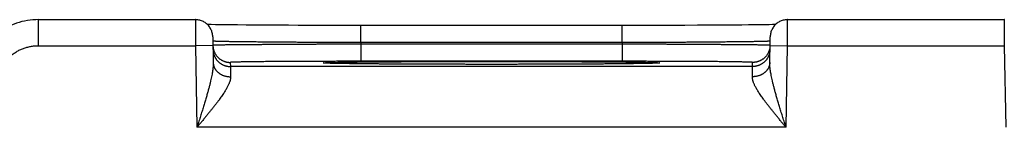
# Model space of a CAD drawing. Header units: inches. Extents: x 0 to 34, y 0 to 22.
# Tile 77 of 105: x 13.228 to 14.36, y 18.795 to 18.919. Entities that reach past the tile are written whole.
import ezdxf

# ---------------------------------------------------------------- set-up
doc = ezdxf.new("R2010")
doc.units = ezdxf.units.IN
doc.header["$LTSCALE"] = 1.87
doc.header["$MEASUREMENT"] = 0
doc.layers.get('0').update_dxf_attribs({"linetype": 'CONTINUOUS'})

msp = doc.modelspace()

# ---------------------------------------------------------------- linework, layer by layer
at = {"color": 7, "linetype": 'CONTINUOUS'}
for p, q in [((13.249, 18.919), (13.249, 18.889)), ((13.249, 18.919), (13.4297, 18.919)), ((13.4529, 18.9132), (13.448, 18.9133)), ((13.4575, 18.9131), (13.4529, 18.9132)), ((13.463, 18.913), (13.4575, 18.9131)), ((13.4698, 18.9129), (13.463, 18.913)), ((13.4781, 18.9129), (13.4698, 18.9129)), ((13.4881, 18.9128), (13.4781, 18.9129)), ((13.4962, 18.9127), (13.4881, 18.9128)), ((13.5054, 18.9126), (13.4962, 18.9127)), ((13.5155, 18.9126), (13.5054, 18.9126)), ((13.5259, 18.9125), (13.5155, 18.9126)), ((13.5368, 18.9125), (13.5259, 18.9125)), ((13.548, 18.9124), (13.5368, 18.9125)), ((13.5596, 18.9124), (13.548, 18.9124)), ((13.5714, 18.9124), (13.5596, 18.9124)), ((13.5834, 18.9123), (13.5714, 18.9124)), ((13.5955, 18.9123), (13.5834, 18.9123)), ((13.6078, 18.9123), (13.5955, 18.9123)), ((13.6198, 18.9123), (13.6078, 18.9123)), ((13.6198, 18.8926), (13.6198, 18.9123)), ((13.9327, 18.9123), (13.6198, 18.9123)), ((13.9206, 18.8926), (13.9206, 18.9123)), ((13.945, 18.9123), (13.9327, 18.9123)), ((13.9571, 18.9123), (13.945, 18.9123)), ((13.9691, 18.9124), (13.9571, 18.9123)), ((13.981, 18.9124), (13.9691, 18.9124)), ((13.9925, 18.9124), (13.981, 18.9124)), ((14.0072, 18.9125), (13.9925, 18.9124)), ((14.0192, 18.9125), (14.0072, 18.9125)), ((14.0295, 18.9126), (14.0192, 18.9125)), ((14.0386, 18.9127), (14.0295, 18.9126)), ((14.0491, 18.9127), (14.0386, 18.9127)), ((14.0581, 18.9128), (14.0491, 18.9127)), ((14.0659, 18.9129), (14.0581, 18.9128)), ((14.0726, 18.913), (14.0659, 18.9129)), ((14.0784, 18.913), (14.0726, 18.913)), ((14.0845, 18.9131), (14.0784, 18.913)), ((14.0894, 18.9132), (14.0845, 18.9131)), ((14.0934, 18.9133), (14.0894, 18.9132)), ((14.0968, 18.9133), (14.0934, 18.9133)), ((14.1107, 18.919), (14.3597, 18.919)), ((13.4497, 18.8993), (13.4502, 18.8696)), ((14.0902, 18.8696), (14.0907, 18.8993)), ((13.249, 18.889), (13.4299, 18.889)), ((13.4499, 18.8893), (13.4299, 18.889)), ((13.4299, 18.889), (13.4315, 18.7951)), ((13.9206, 18.8926), (13.6198, 18.8926)), ((13.6199, 18.8907), (13.6199, 18.8711)), ((13.9206, 18.8907), (13.6199, 18.8907)), ((13.9206, 18.8907), (13.9206, 18.8711)), ((14.0905, 18.8893), (14.1105, 18.889)), ((14.1089, 18.7951), (14.1105, 18.889)), ((14.1105, 18.889), (14.3599, 18.889)), ((14.3599, 18.889), (14.3615, 18.7951)), ((13.4699, 18.8698), (13.47, 18.8651)), ((14.0705, 18.8651), (13.47, 18.8651)), ((13.5788, 18.869), (13.5787, 18.869)), ((13.5789, 18.869), (13.5788, 18.869)), ((13.579, 18.869), (13.5789, 18.869)), ((13.5792, 18.869), (13.579, 18.869)), ((13.5794, 18.869), (13.5792, 18.869)), ((13.5797, 18.8689), (13.5794, 18.869)), ((13.5801, 18.8689), (13.5797, 18.8689)), ((13.5808, 18.8689), (13.5801, 18.8689)), ((13.5817, 18.8688), (13.5808, 18.8689)), ((13.5831, 18.8688), (13.5817, 18.8688)), ((13.5849, 18.8687), (13.5831, 18.8688)), ((13.5872, 18.8687), (13.5849, 18.8687)), ((13.59, 18.8686), (13.5872, 18.8687)), ((13.5935, 18.8685), (13.59, 18.8686)), ((13.5966, 18.8685), (13.5935, 18.8685)), ((13.6017, 18.8684), (13.5966, 18.8685)), ((13.608, 18.8683), (13.6017, 18.8684)), ((13.6137, 18.8682), (13.608, 18.8683)), ((13.6203, 18.8682), (13.6137, 18.8682)), ((13.9206, 18.8711), (13.6199, 18.8711)), ((13.6281, 18.8681), (13.6203, 18.8682)), ((13.6376, 18.868), (13.6281, 18.8681)), ((13.6496, 18.8679), (13.6376, 18.868)), ((13.6591, 18.8678), (13.6496, 18.8679)), ((13.6696, 18.8678), (13.6591, 18.8678)), ((13.6804, 18.8677), (13.6696, 18.8678)), ((13.6917, 18.8677), (13.6804, 18.8677)), ((13.7032, 18.8676), (13.6917, 18.8677)), ((13.7151, 18.8676), (13.7032, 18.8676)), ((13.7271, 18.8676), (13.7151, 18.8676)), ((13.7394, 18.8676), (13.7271, 18.8676)), ((13.7518, 18.8675), (13.7394, 18.8676)), ((13.7642, 18.8675), (13.7518, 18.8675)), ((13.7762, 18.8675), (13.7642, 18.8675)), ((13.7887, 18.8675), (13.7762, 18.8675)), ((13.8011, 18.8676), (13.7887, 18.8675)), ((13.8133, 18.8676), (13.8011, 18.8676)), ((13.8254, 18.8676), (13.8133, 18.8676)), ((13.8372, 18.8676), (13.8254, 18.8676)), ((13.8488, 18.8677), (13.8372, 18.8676)), ((13.86, 18.8677), (13.8488, 18.8677)), ((13.8709, 18.8678), (13.86, 18.8677)), ((13.8814, 18.8678), (13.8709, 18.8678)), ((13.8906, 18.8679), (13.8814, 18.8678)), ((13.9017, 18.868), (13.8906, 18.8679)), ((13.9106, 18.8681), (13.9017, 18.868)), ((13.9181, 18.8681), (13.9106, 18.8681)), ((13.9265, 18.8682), (13.9181, 18.8681)), ((13.9334, 18.8683), (13.9265, 18.8682)), ((13.9391, 18.8684), (13.9334, 18.8683)), ((13.9438, 18.8685), (13.9391, 18.8684)), ((13.9476, 18.8685), (13.9438, 18.8685)), ((13.9508, 18.8686), (13.9476, 18.8685)), ((13.9538, 18.8687), (13.9508, 18.8686)), ((13.9561, 18.8688), (13.9538, 18.8687)), ((13.9578, 18.8688), (13.9561, 18.8688)), ((13.9589, 18.8689), (13.9578, 18.8688)), ((13.9598, 18.8689), (13.9589, 18.8689)), ((13.9604, 18.8689), (13.9598, 18.8689)), ((13.9608, 18.8689), (13.9604, 18.8689)), ((13.9611, 18.869), (13.9608, 18.8689)), ((13.9613, 18.869), (13.9611, 18.869)), ((13.9615, 18.869), (13.9613, 18.869)), ((13.9616, 18.869), (13.9615, 18.869)), ((13.9617, 18.869), (13.9616, 18.869)), ((13.9617, 18.869), (13.9617, 18.869)), ((13.9617, 18.869), (13.9617, 18.869)), ((14.0705, 18.8651), (14.0705, 18.8698)), ((14.1089, 18.7951), (13.4315, 18.7951))]:
    msp.add_line(p, q, dxfattribs=at)
for points in [[(13.249, 18.919), (13.2461, 18.9189), (13.2429, 18.9187), (13.2397, 18.9184), (13.2365, 18.918), (13.2334, 18.9174), (13.2303, 18.9167), (13.2272, 18.9159), (13.2242, 18.915), (13.2212, 18.9139), (13.2182, 18.9127), (13.2153, 18.9114), (13.2138, 18.9107)], [(13.4497, 18.8993), (13.4497, 18.9005), (13.4496, 18.9016), (13.4494, 18.9027), (13.4491, 18.9038), (13.4488, 18.9049), (13.4485, 18.906), (13.448, 18.907), (13.4476, 18.908), (13.447, 18.909), (13.4464, 18.91), (13.4458, 18.9109), (13.4451, 18.9118), (13.4443, 18.9126), (13.4435, 18.9134), (13.4427, 18.9142), (13.4418, 18.9149), (13.4409, 18.9156), (13.44, 18.9162), (13.439, 18.9167), (13.438, 18.9172), (13.4369, 18.9176), (13.4358, 18.918), (13.4348, 18.9183), (13.4337, 18.9186), (13.4325, 18.9188), (13.4314, 18.9189), (13.4303, 18.919), (13.4297, 18.919)], [(13.448, 18.9133), (13.4439, 18.9133), (13.4436, 18.9133)], [(14.1107, 18.919), (14.1101, 18.919), (14.109, 18.9189), (14.1079, 18.9188), (14.1068, 18.9186), (14.1057, 18.9183), (14.1046, 18.918), (14.1035, 18.9176), (14.1025, 18.9172), (14.1015, 18.9167), (14.1005, 18.9162), (14.0995, 18.9156), (14.0986, 18.9149), (14.0977, 18.9142), (14.0969, 18.9134), (14.0961, 18.9126), (14.0953, 18.9118), (14.0946, 18.9109), (14.094, 18.91), (14.0934, 18.909), (14.0929, 18.908), (14.0924, 18.907), (14.092, 18.906), (14.0916, 18.9049), (14.0913, 18.9038), (14.0911, 18.9027), (14.0909, 18.9016), (14.0908, 18.9005), (14.0907, 18.8993)], [(14.3603, 18.919), (14.3597, 18.919)]]:
    msp.add_lwpolyline(points, dxfattribs=at)
for points, knots in [([(13.4297, 18.919), (13.4297, 18.919), (13.4297, 18.9189), (13.4297, 18.9188), (13.4297, 18.9186), (13.4297, 18.9184), (13.4297, 18.918), (13.4297, 18.9176), (13.4297, 18.9172), (13.4297, 18.9166), (13.4297, 18.916), (13.4298, 18.9153), (13.4298, 18.9145), (13.4298, 18.9137), (13.4298, 18.9128), (13.4298, 18.9118), (13.4298, 18.9108), (13.4298, 18.9097), (13.4298, 18.9086), (13.4298, 18.9074), (13.4298, 18.9062), (13.4298, 18.9049), (13.4298, 18.9036), (13.4298, 18.9022), (13.4298, 18.9009), (13.4298, 18.8994), (13.4299, 18.898), (13.4299, 18.8965), (13.4299, 18.895), (13.4299, 18.8935), (13.4299, 18.892), (13.4299, 18.8905), (13.4299, 18.8895), (13.4299, 18.889)], [0, 0, 0, 0, 0.000596, 0.004046, 0.010085, 0.018695, 0.029851, 0.043524, 0.059681, 0.078281, 0.099267, 0.122576, 0.148149, 0.175925, 0.205848, 0.237858, 0.271867, 0.307767, 0.34546, 0.384862, 0.425874, 0.468373, 0.512235, 0.557357, 0.603639, 0.650945, 0.699128, 0.748064, 0.797647, 0.847763, 0.898282, 0.949072, 1, 1, 1, 1]), ([(14.1105, 18.889), (14.1105, 18.8895), (14.1105, 18.8905), (14.1105, 18.892), (14.1106, 18.8935), (14.1106, 18.895), (14.1106, 18.8965), (14.1106, 18.898), (14.1106, 18.8994), (14.1106, 18.9009), (14.1106, 18.9022), (14.1106, 18.9036), (14.1106, 18.9049), (14.1106, 18.9062), (14.1106, 18.9074), (14.1106, 18.9086), (14.1106, 18.9097), (14.1107, 18.9108), (14.1107, 18.9118), (14.1107, 18.9128), (14.1107, 18.9137), (14.1107, 18.9145), (14.1107, 18.9153), (14.1107, 18.916), (14.1107, 18.9166), (14.1107, 18.9172), (14.1107, 18.9176), (14.1107, 18.918), (14.1107, 18.9184), (14.1107, 18.9186), (14.1107, 18.9188), (14.1107, 18.9189), (14.1107, 18.919), (14.1107, 18.919)], [0, 0, 0, 0, 0.050928, 0.101718, 0.152237, 0.202353, 0.251936, 0.300872, 0.349055, 0.396361, 0.442643, 0.487765, 0.531627, 0.574126, 0.615138, 0.65454, 0.692233, 0.728133, 0.762142, 0.794152, 0.824075, 0.851851, 0.877424, 0.900733, 0.921719, 0.940319, 0.956476, 0.970149, 0.981305, 0.989915, 0.995954, 0.999404, 1, 1, 1, 1]), ([(14.3597, 18.919), (14.3597, 18.919), (14.3597, 18.9189), (14.3597, 18.9188), (14.3597, 18.9186), (14.3597, 18.9184), (14.3597, 18.918), (14.3597, 18.9176), (14.3597, 18.9172), (14.3597, 18.9166), (14.3597, 18.916), (14.3598, 18.9153), (14.3598, 18.9145), (14.3598, 18.9137), (14.3598, 18.9128), (14.3598, 18.9118), (14.3598, 18.9108), (14.3598, 18.9097), (14.3598, 18.9086), (14.3598, 18.9074), (14.3598, 18.9062), (14.3598, 18.9049), (14.3598, 18.9036), (14.3598, 18.9022), (14.3598, 18.9009), (14.3598, 18.8994), (14.3599, 18.898), (14.3599, 18.8965), (14.3599, 18.895), (14.3599, 18.8935), (14.3599, 18.892), (14.3599, 18.8905), (14.3599, 18.8895), (14.3599, 18.889)], [0, 0, 0, 0, 0.000596, 0.004046, 0.010085, 0.018695, 0.029851, 0.043524, 0.059681, 0.078281, 0.099267, 0.122576, 0.148149, 0.175925, 0.205848, 0.237858, 0.271867, 0.307767, 0.34546, 0.384862, 0.425874, 0.468373, 0.512235, 0.557357, 0.603639, 0.650945, 0.699128, 0.748064, 0.797647, 0.847763, 0.898282, 0.949072, 1, 1, 1, 1]), ([(13.2003, 18.8402), (13.2003, 18.841), (13.2003, 18.8424), (13.2004, 18.8446), (13.2007, 18.8467), (13.201, 18.8489), (13.2015, 18.851), (13.202, 18.8532), (13.2026, 18.8553), (13.2033, 18.8573), (13.2042, 18.8594), (13.2051, 18.8614), (13.2061, 18.8633), (13.2071, 18.8652), (13.2083, 18.8671), (13.2095, 18.8689), (13.2109, 18.8706), (13.2123, 18.8723), (13.2138, 18.8739), (13.2153, 18.8755), (13.2169, 18.877), (13.2186, 18.8784), (13.2203, 18.8797), (13.2222, 18.8809), (13.224, 18.8821), (13.2259, 18.8832), (13.2279, 18.8842), (13.2299, 18.8851), (13.2319, 18.8859), (13.234, 18.8866), (13.2361, 18.8872), (13.2382, 18.8878), (13.2403, 18.8882), (13.2425, 18.8886), (13.2447, 18.8888), (13.2468, 18.8889), (13.2483, 18.889), (13.249, 18.889)], [0, 0, 0, 0, 0.028292, 0.056694, 0.085183, 0.113738, 0.14234, 0.17097, 0.199609, 0.228237, 0.256844, 0.285437, 0.314025, 0.342619, 0.371224, 0.399835, 0.428448, 0.45706, 0.485667, 0.514274, 0.542883, 0.571495, 0.60011, 0.628724, 0.657332, 0.68593, 0.714523, 0.743121, 0.771732, 0.800364, 0.829005, 0.857638, 0.886244, 0.914802, 0.943295, 0.971702, 1, 1, 1, 1]), ([(13.6198, 18.8926), (13.6179, 18.8927), (13.6141, 18.8927), (13.6085, 18.8927), (13.6028, 18.8927), (13.5972, 18.8927), (13.5915, 18.8927), (13.586, 18.8927), (13.5804, 18.8928), (13.5749, 18.8928), (13.5695, 18.8928), (13.5641, 18.8928), (13.5587, 18.8929), (13.5535, 18.8929), (13.5483, 18.8929), (13.5432, 18.8929), (13.5381, 18.893), (13.5332, 18.893), (13.5284, 18.893), (13.5236, 18.8931), (13.519, 18.8931), (13.5145, 18.8931), (13.5101, 18.8932), (13.5058, 18.8932), (13.5017, 18.8933), (13.4977, 18.8933), (13.4938, 18.8933), (13.4901, 18.8934), (13.4865, 18.8934), (13.483, 18.8935), (13.4797, 18.8935), (13.4766, 18.8935), (13.4736, 18.8936), (13.4708, 18.8936), (13.4682, 18.8937), (13.4657, 18.8937), (13.4634, 18.8938), (13.4612, 18.8938), (13.4593, 18.8939), (13.4575, 18.8939), (13.4559, 18.8939), (13.4545, 18.894), (13.4533, 18.894), (13.4522, 18.8941), (13.4514, 18.8941), (13.4507, 18.8942), (13.4502, 18.8942), (13.45, 18.8942), (13.4499, 18.8943)], [0, 0, 0, 0, 0.03344, 0.066838, 0.100164, 0.133379, 0.166444, 0.199324, 0.231982, 0.264382, 0.296487, 0.328258, 0.359656, 0.390649, 0.421206, 0.451293, 0.480874, 0.509914, 0.538384, 0.566254, 0.593491, 0.620062, 0.645939, 0.671094, 0.695502, 0.719135, 0.741967, 0.76397, 0.78512, 0.805396, 0.824776, 0.843235, 0.860753, 0.87731, 0.892889, 0.907473, 0.921044, 0.933586, 0.945087, 0.955534, 0.964916, 0.973219, 0.980435, 0.986557, 0.991578, 0.995494, 0.9983, 1, 1, 1, 1]), ([(13.4499, 18.8893), (13.4499, 18.889), (13.4499, 18.8883), (13.4501, 18.8872), (13.4502, 18.8861), (13.4505, 18.885), (13.4507, 18.8839), (13.4511, 18.8829), (13.4515, 18.8819), (13.452, 18.8809), (13.4525, 18.8799), (13.4531, 18.8789), (13.4537, 18.878), (13.4544, 18.8771), (13.4551, 18.8763), (13.4559, 18.8755), (13.4567, 18.8747), (13.4575, 18.874), (13.4584, 18.8734), (13.4594, 18.8728), (13.4603, 18.8722), (13.4613, 18.8717), (13.4623, 18.8712), (13.4634, 18.8709), (13.4644, 18.8705), (13.4655, 18.8702), (13.4666, 18.87), (13.4677, 18.8699), (13.4688, 18.8698), (13.4695, 18.8698), (13.4699, 18.8698)], [0, 0, 0, 0, 0.033068, 0.068879, 0.104691, 0.140503, 0.176314, 0.212126, 0.247938, 0.28375, 0.319562, 0.355374, 0.391186, 0.426998, 0.46281, 0.498622, 0.534434, 0.570247, 0.606059, 0.641872, 0.677684, 0.713497, 0.74931, 0.785123, 0.820935, 0.856748, 0.892561, 0.928374, 0.964187, 1, 1, 1, 1]), ([(13.6199, 18.8907), (13.618, 18.8907), (13.6142, 18.8907), (13.6085, 18.8907), (13.6028, 18.8907), (13.5972, 18.8907), (13.5916, 18.8907), (13.586, 18.8906), (13.5805, 18.8906), (13.575, 18.8906), (13.5695, 18.8906), (13.5641, 18.8906), (13.5588, 18.8905), (13.5535, 18.8905), (13.5483, 18.8905), (13.5432, 18.8905), (13.5382, 18.8904), (13.5333, 18.8904), (13.5284, 18.8904), (13.5237, 18.8904), (13.5191, 18.8903), (13.5146, 18.8903), (13.5102, 18.8903), (13.5059, 18.8902), (13.5017, 18.8902), (13.4977, 18.8902), (13.4939, 18.8901), (13.4901, 18.8901), (13.4865, 18.8901), (13.4831, 18.8901), (13.4798, 18.89), (13.4767, 18.89), (13.4737, 18.89), (13.4709, 18.8899), (13.4682, 18.8899), (13.4658, 18.8899), (13.4634, 18.8898), (13.4613, 18.8898), (13.4594, 18.8897), (13.4576, 18.8897), (13.456, 18.8897), (13.4546, 18.8896), (13.4534, 18.8896), (13.4523, 18.8896), (13.4515, 18.8895), (13.4508, 18.8895), (13.4503, 18.8895), (13.4501, 18.8894), (13.45, 18.8894)], [0, 0, 0, 0, 0.033457, 0.06687, 0.100201, 0.133416, 0.166479, 0.199357, 0.232013, 0.264412, 0.296517, 0.328292, 0.359698, 0.390696, 0.421252, 0.451335, 0.480916, 0.509959, 0.538431, 0.5663, 0.593536, 0.620111, 0.645993, 0.671151, 0.695559, 0.719191, 0.74202, 0.764024, 0.785179, 0.805458, 0.824837, 0.843296, 0.860814, 0.877373, 0.892952, 0.907534, 0.921103, 0.933646, 0.945147, 0.955593, 0.964971, 0.97327, 0.980481, 0.986597, 0.991611, 0.995518, 0.998315, 1, 1, 1, 1]), ([(13.6198, 18.8926), (13.6198, 18.8924), (13.6198, 18.892), (13.6198, 18.8914), (13.6198, 18.8909), (13.6199, 18.8907)], [0, 0, 0, 0, 0.333333, 0.666666, 1, 1, 1, 1]), ([(14.0905, 18.8943), (14.0904, 18.8942), (14.0902, 18.8942), (14.0897, 18.8942), (14.089, 18.8941), (14.0882, 18.8941), (14.0871, 18.894), (14.0859, 18.894), (14.0845, 18.8939), (14.0829, 18.8939), (14.0811, 18.8939), (14.0792, 18.8938), (14.0771, 18.8938), (14.0748, 18.8937), (14.0723, 18.8937), (14.0696, 18.8936), (14.0668, 18.8936), (14.0638, 18.8935), (14.0607, 18.8935), (14.0574, 18.8935), (14.054, 18.8934), (14.0504, 18.8934), (14.0467, 18.8933), (14.0428, 18.8933), (14.0388, 18.8933), (14.0346, 18.8932), (14.0303, 18.8932), (14.0259, 18.8931), (14.0214, 18.8931), (14.0168, 18.8931), (14.0121, 18.893), (14.0072, 18.893), (14.0023, 18.893), (13.9973, 18.8929), (13.9922, 18.8929), (13.987, 18.8929), (13.9817, 18.8929), (13.9764, 18.8928), (13.971, 18.8928), (13.9655, 18.8928), (13.96, 18.8928), (13.9545, 18.8927), (13.9489, 18.8927), (13.9433, 18.8927), (13.9376, 18.8927), (13.932, 18.8927), (13.9263, 18.8927), (13.9225, 18.8927), (13.9206, 18.8926)], [0, 0, 0, 0, 0.001699, 0.004506, 0.008421, 0.013441, 0.019563, 0.026778, 0.035081, 0.044461, 0.054907, 0.066407, 0.078947, 0.092516, 0.107097, 0.122675, 0.139229, 0.156744, 0.175201, 0.194578, 0.21485, 0.235997, 0.257996, 0.280824, 0.304456, 0.328865, 0.354023, 0.379901, 0.406473, 0.433712, 0.461584, 0.490056, 0.519099, 0.548681, 0.57877, 0.60933, 0.640325, 0.671725, 0.703498, 0.735604, 0.768006, 0.800666, 0.833547, 0.866615, 0.899831, 0.933158, 0.966558, 1, 1, 1, 1]), ([(13.9206, 18.8926), (13.9206, 18.8924), (13.9206, 18.892), (13.9206, 18.8914), (13.9206, 18.8909), (13.9206, 18.8907)], [0, 0, 0, 0, 0.333333, 0.666666, 1, 1, 1, 1]), ([(14.0904, 18.8894), (14.0903, 18.8894), (14.0901, 18.8895), (14.0896, 18.8895), (14.089, 18.8895), (14.0881, 18.8896), (14.0871, 18.8896), (14.0858, 18.8896), (14.0844, 18.8897), (14.0828, 18.8897), (14.0811, 18.8897), (14.0791, 18.8898), (14.077, 18.8898), (14.0747, 18.8899), (14.0722, 18.8899), (14.0696, 18.8899), (14.0668, 18.89), (14.0638, 18.89), (14.0606, 18.89), (14.0574, 18.8901), (14.0539, 18.8901), (14.0503, 18.8901), (14.0466, 18.8901), (14.0427, 18.8902), (14.0387, 18.8902), (14.0346, 18.8902), (14.0303, 18.8903), (14.0259, 18.8903), (14.0214, 18.8903), (14.0167, 18.8904), (14.012, 18.8904), (14.0072, 18.8904), (14.0022, 18.8904), (13.9972, 18.8905), (13.9921, 18.8905), (13.9869, 18.8905), (13.9817, 18.8905), (13.9763, 18.8906), (13.9709, 18.8906), (13.9655, 18.8906), (13.96, 18.8906), (13.9544, 18.8906), (13.9489, 18.8907), (13.9432, 18.8907), (13.9376, 18.8907), (13.9319, 18.8907), (13.9263, 18.8907), (13.9225, 18.8907), (13.9206, 18.8907)], [0, 0, 0, 0, 0.001685, 0.004482, 0.008389, 0.013402, 0.019517, 0.026728, 0.035026, 0.044403, 0.054847, 0.066348, 0.078889, 0.092456, 0.107036, 0.122613, 0.139169, 0.156686, 0.175142, 0.194518, 0.214794, 0.235946, 0.257948, 0.280776, 0.304407, 0.328813, 0.353971, 0.379854, 0.406431, 0.433669, 0.461539, 0.490013, 0.519059, 0.548641, 0.578727, 0.609285, 0.640285, 0.671693, 0.703469, 0.735577, 0.767978, 0.800636, 0.833516, 0.866581, 0.899798, 0.933131, 0.966544, 1, 1, 1, 1]), ([(14.0905, 18.8893), (14.0905, 18.889), (14.0905, 18.8883), (14.0904, 18.8872), (14.0902, 18.8861), (14.09, 18.885), (14.0897, 18.8839), (14.0893, 18.8829), (14.0889, 18.8819), (14.0885, 18.8809), (14.0879, 18.8799), (14.0874, 18.8789), (14.0867, 18.878), (14.0861, 18.8771), (14.0853, 18.8763), (14.0846, 18.8755), (14.0837, 18.8747), (14.0829, 18.874), (14.082, 18.8734), (14.0811, 18.8728), (14.0801, 18.8722), (14.0791, 18.8717), (14.0781, 18.8712), (14.0771, 18.8709), (14.076, 18.8705), (14.0749, 18.8702), (14.0739, 18.87), (14.0728, 18.8699), (14.0716, 18.8698), (14.0709, 18.8698), (14.0705, 18.8698)], [0, 0, 0, 0, 0.033068, 0.068879, 0.104691, 0.140503, 0.176314, 0.212126, 0.247938, 0.28375, 0.319562, 0.355374, 0.391186, 0.426998, 0.46281, 0.498622, 0.534434, 0.570247, 0.606059, 0.641872, 0.677684, 0.713497, 0.74931, 0.785123, 0.820935, 0.856748, 0.892561, 0.928374, 0.964187, 1, 1, 1, 1]), ([(13.45, 18.8847), (13.45, 18.8844), (13.45, 18.8836), (13.4501, 18.8825), (13.4503, 18.8814), (13.4505, 18.8803), (13.4508, 18.8793), (13.4512, 18.8782), (13.4516, 18.8772), (13.4521, 18.8762), (13.4526, 18.8752), (13.4532, 18.8742), (13.4538, 18.8733), (13.4545, 18.8725), (13.4552, 18.8716), (13.456, 18.8708), (13.4568, 18.8701), (13.4576, 18.8693), (13.4585, 18.8687), (13.4594, 18.8681), (13.4604, 18.8675), (13.4614, 18.867), (13.4624, 18.8666), (13.4634, 18.8662), (13.4645, 18.8658), (13.4656, 18.8656), (13.4667, 18.8653), (13.4678, 18.8652), (13.4689, 18.8651), (13.4696, 18.8651), (13.47, 18.8651)], [0, 0, 0, 0, 0.035714, 0.071427, 0.107141, 0.142855, 0.178568, 0.214282, 0.249996, 0.28571, 0.321424, 0.357138, 0.392852, 0.428566, 0.46428, 0.499994, 0.535708, 0.571423, 0.607137, 0.642852, 0.678566, 0.714281, 0.749996, 0.785711, 0.821425, 0.85714, 0.892855, 0.92857, 0.964285, 1, 1, 1, 1]), ([(14.0905, 18.8847), (14.0904, 18.8844), (14.0904, 18.8836), (14.0903, 18.8825), (14.0901, 18.8814), (14.0899, 18.8803), (14.0896, 18.8793), (14.0892, 18.8782), (14.0888, 18.8772), (14.0884, 18.8762), (14.0879, 18.8752), (14.0873, 18.8742), (14.0867, 18.8733), (14.086, 18.8725), (14.0853, 18.8716), (14.0845, 18.8708), (14.0837, 18.8701), (14.0828, 18.8693), (14.0819, 18.8687), (14.081, 18.8681), (14.08, 18.8675), (14.079, 18.867), (14.078, 18.8666), (14.077, 18.8662), (14.0759, 18.8658), (14.0749, 18.8656), (14.0738, 18.8653), (14.0727, 18.8652), (14.0716, 18.8651), (14.0708, 18.8651), (14.0705, 18.8651)], [0, 0, 0, 0, 0.035714, 0.071427, 0.107141, 0.142855, 0.178568, 0.214282, 0.249996, 0.28571, 0.321424, 0.357138, 0.392852, 0.428566, 0.46428, 0.499994, 0.535708, 0.571423, 0.607137, 0.642852, 0.678566, 0.714281, 0.749996, 0.785711, 0.821425, 0.85714, 0.892855, 0.92857, 0.964285, 1, 1, 1, 1]), ([(13.4502, 18.8696), (13.4503, 18.869), (13.4502, 18.8679), (13.4502, 18.8662), (13.45, 18.8643), (13.4498, 18.8622), (13.4495, 18.8599), (13.4491, 18.8574), (13.4486, 18.8546), (13.4479, 18.8516), (13.4472, 18.8483), (13.4464, 18.8448), (13.4454, 18.8409), (13.4443, 18.8368), (13.443, 18.8323), (13.4417, 18.8276), (13.4402, 18.8227), (13.4386, 18.8175), (13.4369, 18.8121), (13.4352, 18.8065), (13.4334, 18.8008), (13.4322, 18.797), (13.4315, 18.7951)], [0, 0, 0, 0, 0.020468, 0.042947, 0.067689, 0.09495, 0.124998, 0.158101, 0.194485, 0.234378, 0.277984, 0.325491, 0.377042, 0.432698, 0.492454, 0.556176, 0.623645, 0.6945, 0.768249, 0.844204, 0.921675, 1, 1, 1, 1]), ([(13.4502, 18.8696), (13.4503, 18.8693), (13.4503, 18.8686), (13.4504, 18.8677), (13.4506, 18.8668), (13.4508, 18.8659), (13.4511, 18.865), (13.4514, 18.8641), (13.4518, 18.8633), (13.4523, 18.8624), (13.4528, 18.8616), (13.4534, 18.8608), (13.454, 18.8601), (13.4547, 18.8594), (13.4554, 18.8587), (13.4562, 18.858), (13.457, 18.8574), (13.4579, 18.8568), (13.4588, 18.8562), (13.4597, 18.8557), (13.4606, 18.8553), (13.4616, 18.8549), (13.4627, 18.8545), (13.4637, 18.8542), (13.4648, 18.8539), (13.4658, 18.8537), (13.4669, 18.8535), (13.468, 18.8534), (13.4691, 18.8533), (13.4699, 18.8533), (13.4702, 18.8533)], [0, 0, 0, 0, 0.032392, 0.064828, 0.097353, 0.130008, 0.162834, 0.195869, 0.229146, 0.262697, 0.296547, 0.33072, 0.365232, 0.400096, 0.435322, 0.470911, 0.506865, 0.543176, 0.579837, 0.616833, 0.654147, 0.691759, 0.729644, 0.767777, 0.806127, 0.844665, 0.883356, 0.922166, 0.96106, 1, 1, 1, 1]), ([(13.6199, 18.8711), (13.6181, 18.8711), (13.6147, 18.8711), (13.6096, 18.8711), (13.6045, 18.8711), (13.5994, 18.8711), (13.5944, 18.8711), (13.5893, 18.871), (13.5843, 18.871), (13.5794, 18.871), (13.5745, 18.871), (13.5696, 18.871), (13.5648, 18.871), (13.5601, 18.871), (13.5555, 18.8709), (13.5509, 18.8709), (13.5464, 18.8709), (13.542, 18.8709), (13.5376, 18.8709), (13.5334, 18.8708), (13.5293, 18.8708), (13.5252, 18.8708), (13.5213, 18.8707), (13.5175, 18.8707), (13.5139, 18.8707), (13.5103, 18.8707), (13.5069, 18.8706), (13.5036, 18.8706), (13.5004, 18.8706), (13.4974, 18.8705), (13.4945, 18.8705), (13.4918, 18.8704), (13.4892, 18.8704), (13.4868, 18.8704), (13.4845, 18.8703), (13.4824, 18.8703), (13.4804, 18.8702), (13.4786, 18.8702), (13.477, 18.8702), (13.4755, 18.8701), (13.4742, 18.8701), (13.4731, 18.87), (13.4721, 18.87), (13.4713, 18.8699), (13.4707, 18.8699), (13.4703, 18.8699), (13.4701, 18.8698), (13.4699, 18.8698), (13.4699, 18.8698)], [0, 0, 0, 0, 0.034179, 0.068307, 0.102345, 0.13625, 0.169984, 0.203512, 0.236803, 0.269825, 0.302539, 0.334906, 0.366883, 0.398426, 0.429499, 0.460068, 0.490102, 0.519565, 0.548423, 0.576641, 0.604187, 0.631029, 0.657136, 0.682477, 0.707021, 0.730741, 0.75361, 0.775602, 0.796692, 0.816852, 0.836059, 0.854291, 0.87153, 0.887753, 0.90294, 0.917073, 0.930141, 0.942128, 0.953018, 0.962793, 0.971443, 0.978961, 0.985339, 0.990571, 0.99465, 0.997574, 0.999345, 1, 1, 1, 1]), ([(13.47, 18.8651), (13.47, 18.8651), (13.47, 18.865), (13.47, 18.8648), (13.47, 18.8644), (13.47, 18.864), (13.47, 18.8634), (13.47, 18.8627), (13.47, 18.8619), (13.4701, 18.861), (13.4701, 18.86), (13.4701, 18.8589), (13.4701, 18.8576), (13.4702, 18.8563), (13.4702, 18.8548), (13.4702, 18.8538), (13.4702, 18.8533)], [0, 0, 0, 0, 0.007237, 0.024647, 0.052204, 0.089867, 0.137575, 0.195249, 0.26279, 0.340082, 0.426991, 0.523369, 0.629049, 0.743853, 0.867579, 1, 1, 1, 1]), ([(13.5787, 18.869), (13.5787, 18.869), (13.5784, 18.869), (13.5778, 18.869), (13.5772, 18.8691), (13.5768, 18.8692), (13.5765, 18.8691), (13.5765, 18.8693), (13.5768, 18.8693), (13.5772, 18.8694), (13.5778, 18.8694), (13.5786, 18.8695), (13.5796, 18.8695), (13.5809, 18.8696), (13.5823, 18.8696), (13.5839, 18.8697), (13.5857, 18.8697), (13.5877, 18.8698), (13.5899, 18.8698), (13.5922, 18.8699), (13.5948, 18.8699), (13.5975, 18.87), (13.6005, 18.87), (13.6036, 18.8701), (13.6069, 18.8701), (13.6103, 18.8702), (13.6139, 18.8702), (13.6177, 18.8703), (13.6217, 18.8703), (13.6258, 18.8704), (13.63, 18.8704), (13.6344, 18.8704), (13.639, 18.8705), (13.6436, 18.8705), (13.6485, 18.8705), (13.6534, 18.8706), (13.6585, 18.8706), (13.6636, 18.8706), (13.6689, 18.8707), (13.6743, 18.8707), (13.6798, 18.8707), (13.6854, 18.8707), (13.6911, 18.8708), (13.6969, 18.8708), (13.7027, 18.8708), (13.7086, 18.8708), (13.7146, 18.8708), (13.7206, 18.8709), (13.7267, 18.8709), (13.7328, 18.8709), (13.739, 18.8709), (13.7452, 18.8709), (13.7515, 18.8709), (13.7577, 18.8709), (13.764, 18.8709), (13.7681, 18.8709), (13.7702, 18.8709)], [0, 0, 0, 0, 0.00091, 0.005056, 0.008175, 0.010268, 0.011344, 0.011623, 0.012697, 0.014788, 0.017905, 0.022048, 0.027216, 0.033405, 0.040607, 0.048814, 0.058018, 0.068209, 0.079379, 0.091515, 0.104602, 0.118628, 0.133578, 0.149439, 0.166192, 0.18382, 0.202303, 0.221622, 0.241757, 0.262689, 0.284396, 0.306854, 0.330038, 0.353923, 0.378487, 0.403705, 0.42955, 0.455991, 0.483001, 0.510558, 0.538633, 0.567189, 0.596189, 0.625608, 0.65542, 0.685592, 0.716091, 0.746883, 0.777938, 0.809232, 0.840738, 0.872421, 0.904235, 0.936135, 0.968072, 1, 1, 1, 1]), ([(13.7702, 18.8675), (13.7681, 18.8675), (13.764, 18.8675), (13.7577, 18.8675), (13.7514, 18.8675), (13.7452, 18.8675), (13.739, 18.8676), (13.7328, 18.8676), (13.7267, 18.8676), (13.7206, 18.8676), (13.7146, 18.8676), (13.7086, 18.8676), (13.7027, 18.8676), (13.6969, 18.8677), (13.6911, 18.8677), (13.6854, 18.8677), (13.6798, 18.8677), (13.6743, 18.8678), (13.6689, 18.8678), (13.6636, 18.8678), (13.6585, 18.8678), (13.6534, 18.8679), (13.6485, 18.8679), (13.6437, 18.8679), (13.639, 18.868), (13.6344, 18.868), (13.63, 18.8681), (13.6258, 18.8681), (13.6217, 18.8681), (13.6177, 18.8682), (13.6139, 18.8682), (13.6103, 18.8683), (13.6069, 18.8683), (13.6036, 18.8684), (13.6005, 18.8684), (13.5976, 18.8685), (13.5948, 18.8685), (13.5922, 18.8686), (13.5899, 18.8686), (13.5877, 18.8687), (13.5857, 18.8687), (13.5839, 18.8688), (13.5823, 18.8688), (13.5809, 18.8689), (13.5797, 18.8689), (13.579, 18.869), (13.5787, 18.869)], [0, 0, 0, 0, 0.032696, 0.065391, 0.09804, 0.130599, 0.163025, 0.195274, 0.227311, 0.259103, 0.290621, 0.321832, 0.352705, 0.38321, 0.413316, 0.44299, 0.472198, 0.500908, 0.529093, 0.556729, 0.583794, 0.610252, 0.636065, 0.661206, 0.685654, 0.709385, 0.732372, 0.754591, 0.776018, 0.796629, 0.816405, 0.835323, 0.853367, 0.870517, 0.886753, 0.902057, 0.916415, 0.929812, 0.942235, 0.95367, 0.964104, 0.973526, 0.981928, 0.989301, 0.995638, 1, 1, 1, 1]), ([(13.7702, 18.8709), (13.7723, 18.8709), (13.7765, 18.8709), (13.7827, 18.8709), (13.789, 18.8709), (13.7952, 18.8709), (13.8014, 18.8709), (13.8076, 18.8709), (13.8137, 18.8709), (13.8198, 18.8709), (13.8258, 18.8708), (13.8318, 18.8708), (13.8377, 18.8708), (13.8436, 18.8708), (13.8493, 18.8708), (13.855, 18.8707), (13.8606, 18.8707), (13.8661, 18.8707), (13.8715, 18.8707), (13.8768, 18.8706), (13.882, 18.8706), (13.887, 18.8706), (13.892, 18.8705), (13.8968, 18.8705), (13.9015, 18.8705), (13.906, 18.8704), (13.9104, 18.8704), (13.9147, 18.8704), (13.9188, 18.8703), (13.9227, 18.8703), (13.9265, 18.8702), (13.9301, 18.8702), (13.9336, 18.8701), (13.9368, 18.8701), (13.94, 18.87), (13.9429, 18.87), (13.9456, 18.8699), (13.9482, 18.8699), (13.9506, 18.8698), (13.9528, 18.8698), (13.9548, 18.8697), (13.9566, 18.8697), (13.9582, 18.8696), (13.9596, 18.8696), (13.9608, 18.8695), (13.9618, 18.8695), (13.9626, 18.8694), (13.9632, 18.8694), (13.9636, 18.8693), (13.9639, 18.8693), (13.9639, 18.8691), (13.9636, 18.8692), (13.9632, 18.8691), (13.9626, 18.869), (13.9621, 18.869), (13.9618, 18.869), (13.9617, 18.869)], [0, 0, 0, 0, 0.031946, 0.063892, 0.095792, 0.127605, 0.159287, 0.190796, 0.222098, 0.253161, 0.283956, 0.314451, 0.344617, 0.374422, 0.403838, 0.432831, 0.461369, 0.489421, 0.516959, 0.543961, 0.570406, 0.596257, 0.621478, 0.646043, 0.66993, 0.693116, 0.715577, 0.737286, 0.758221, 0.77836, 0.797681, 0.816166, 0.833796, 0.850552, 0.866416, 0.881369, 0.895397, 0.908487, 0.920625, 0.931798, 0.941993, 0.951198, 0.959408, 0.966612, 0.972803, 0.977975, 0.982121, 0.98524, 0.987333, 0.988409, 0.988688, 0.989762, 0.991853, 0.99497, 0.999114, 1, 1, 1, 1]), ([(13.9617, 18.869), (13.9614, 18.869), (13.9607, 18.8689), (13.9596, 18.8689), (13.9582, 18.8688), (13.9566, 18.8688), (13.9548, 18.8687), (13.9528, 18.8687), (13.9506, 18.8686), (13.9482, 18.8686), (13.9456, 18.8685), (13.9429, 18.8685), (13.94, 18.8684), (13.9369, 18.8684), (13.9336, 18.8683), (13.9301, 18.8683), (13.9265, 18.8682), (13.9227, 18.8682), (13.9188, 18.8681), (13.9147, 18.8681), (13.9104, 18.8681), (13.906, 18.868), (13.9015, 18.868), (13.8968, 18.8679), (13.892, 18.8679), (13.887, 18.8679), (13.882, 18.8678), (13.8768, 18.8678), (13.8715, 18.8678), (13.8661, 18.8678), (13.8606, 18.8677), (13.855, 18.8677), (13.8493, 18.8677), (13.8436, 18.8677), (13.8377, 18.8676), (13.8318, 18.8676), (13.8258, 18.8676), (13.8198, 18.8676), (13.8137, 18.8676), (13.8076, 18.8676), (13.8014, 18.8676), (13.7952, 18.8675), (13.789, 18.8675), (13.7827, 18.8675), (13.7765, 18.8675), (13.7723, 18.8675), (13.7702, 18.8675)], [0, 0, 0, 0, 0.004383, 0.010717, 0.018088, 0.026488, 0.035907, 0.046338, 0.05777, 0.070191, 0.083586, 0.097941, 0.113242, 0.129475, 0.146621, 0.164663, 0.18358, 0.203352, 0.22396, 0.245384, 0.2676, 0.290585, 0.314313, 0.338759, 0.363899, 0.38971, 0.416161, 0.443222, 0.470867, 0.499071, 0.527805, 0.557031, 0.586711, 0.616821, 0.647333, 0.678213, 0.709428, 0.740942, 0.772727, 0.804755, 0.837, 0.869427, 0.901988, 0.934636, 0.967322, 1, 1, 1, 1]), ([(14.0705, 18.8698), (14.0705, 18.8698), (14.0704, 18.8698), (14.0701, 18.8699), (14.0697, 18.8699), (14.0691, 18.8699), (14.0683, 18.87), (14.0673, 18.87), (14.0662, 18.8701), (14.0649, 18.8701), (14.0635, 18.8702), (14.0618, 18.8702), (14.06, 18.8702), (14.0581, 18.8703), (14.056, 18.8703), (14.0537, 18.8704), (14.0512, 18.8704), (14.0487, 18.8704), (14.0459, 18.8705), (14.043, 18.8705), (14.04, 18.8706), (14.0369, 18.8706), (14.0336, 18.8706), (14.0301, 18.8707), (14.0266, 18.8707), (14.0229, 18.8707), (14.0191, 18.8707), (14.0152, 18.8708), (14.0112, 18.8708), (14.007, 18.8708), (14.0028, 18.8709), (13.9985, 18.8709), (13.9941, 18.8709), (13.9896, 18.8709), (13.985, 18.8709), (13.9803, 18.871), (13.9756, 18.871), (13.9708, 18.871), (13.9659, 18.871), (13.961, 18.871), (13.9561, 18.871), (13.9511, 18.871), (13.9461, 18.8711), (13.941, 18.8711), (13.9359, 18.8711), (13.9308, 18.8711), (13.9257, 18.8711), (13.9223, 18.8711), (13.9206, 18.8711)], [0, 0, 0, 0, 0.000655, 0.002427, 0.005351, 0.00943, 0.014662, 0.021041, 0.028558, 0.037209, 0.046984, 0.057874, 0.069861, 0.08293, 0.097064, 0.112251, 0.128473, 0.145712, 0.163944, 0.18315, 0.203311, 0.2244, 0.246392, 0.269261, 0.292981, 0.317525, 0.342866, 0.368973, 0.395816, 0.423362, 0.451581, 0.480439, 0.509904, 0.539939, 0.570508, 0.60158, 0.633123, 0.6651, 0.697467, 0.730182, 0.763204, 0.796496, 0.830024, 0.863758, 0.897664, 0.931701, 0.965828, 1, 1, 1, 1]), ([(14.0902, 18.8696), (14.0902, 18.8693), (14.0902, 18.8686), (14.09, 18.8677), (14.0899, 18.8668), (14.0896, 18.8659), (14.0893, 18.865), (14.089, 18.8641), (14.0886, 18.8633), (14.0881, 18.8624), (14.0876, 18.8616), (14.087, 18.8608), (14.0864, 18.8601), (14.0857, 18.8594), (14.085, 18.8587), (14.0842, 18.858), (14.0834, 18.8574), (14.0826, 18.8568), (14.0817, 18.8562), (14.0807, 18.8557), (14.0798, 18.8553), (14.0788, 18.8549), (14.0778, 18.8545), (14.0767, 18.8542), (14.0757, 18.8539), (14.0746, 18.8537), (14.0735, 18.8535), (14.0724, 18.8534), (14.0713, 18.8533), (14.0706, 18.8533), (14.0702, 18.8533)], [0, 0, 0, 0, 0.032391, 0.064827, 0.097351, 0.130006, 0.162832, 0.195867, 0.229144, 0.262694, 0.296544, 0.330717, 0.365228, 0.400093, 0.435318, 0.470908, 0.506861, 0.543173, 0.579833, 0.616829, 0.654144, 0.691755, 0.729641, 0.767774, 0.806125, 0.844663, 0.883355, 0.922165, 0.961059, 1, 1, 1, 1]), ([(14.0702, 18.8533), (14.0702, 18.8538), (14.0702, 18.8548), (14.0703, 18.8563), (14.0703, 18.8576), (14.0703, 18.8589), (14.0703, 18.86), (14.0704, 18.861), (14.0704, 18.8619), (14.0704, 18.8627), (14.0704, 18.8634), (14.0704, 18.864), (14.0704, 18.8644), (14.0704, 18.8648), (14.0705, 18.865), (14.0705, 18.8651), (14.0705, 18.8651)], [0, 0, 0, 0, 0.132421, 0.256145, 0.370945, 0.476622, 0.572998, 0.659906, 0.737199, 0.804741, 0.862417, 0.910128, 0.947793, 0.975352, 0.992763, 1, 1, 1, 1]), ([(14.1089, 18.7951), (14.1083, 18.797), (14.1071, 18.8008), (14.1053, 18.8065), (14.1035, 18.8121), (14.1018, 18.8175), (14.1003, 18.8227), (14.0988, 18.8276), (14.0974, 18.8323), (14.0962, 18.8368), (14.0951, 18.8409), (14.0941, 18.8448), (14.0932, 18.8483), (14.0925, 18.8516), (14.0919, 18.8546), (14.0914, 18.8574), (14.0909, 18.8599), (14.0906, 18.8622), (14.0904, 18.8643), (14.0903, 18.8662), (14.0902, 18.8679), (14.0902, 18.869), (14.0902, 18.8696)], [0, 0, 0, 0, 0.078325, 0.155796, 0.231751, 0.3055, 0.376355, 0.443825, 0.507547, 0.567302, 0.622959, 0.674509, 0.722017, 0.765623, 0.805516, 0.8419, 0.875003, 0.905051, 0.932311, 0.957054, 0.979532, 1, 1, 1, 1]), ([(13.4702, 18.8533), (13.4702, 18.853), (13.4702, 18.8524), (13.4701, 18.8514), (13.47, 18.8504), (13.4697, 18.8493), (13.4694, 18.8482), (13.469, 18.8469), (13.4685, 18.8456), (13.4679, 18.8443), (13.4672, 18.8428), (13.4664, 18.8412), (13.4655, 18.8396), (13.4644, 18.8378), (13.4633, 18.8359), (13.462, 18.8339), (13.4606, 18.8318), (13.4591, 18.8296), (13.4574, 18.8273), (13.4556, 18.8248), (13.4536, 18.8222), (13.4516, 18.8196), (13.4494, 18.8168), (13.447, 18.8139), (13.4446, 18.8109), (13.4421, 18.8078), (13.4396, 18.8047), (13.4369, 18.8015), (13.4342, 18.7983), (13.4324, 18.7962), (13.4315, 18.7951)], [0, 0, 0, 0, 0.012748, 0.02631, 0.040825, 0.05643, 0.073259, 0.091446, 0.111119, 0.132398, 0.155408, 0.180278, 0.207125, 0.236056, 0.267179, 0.300592, 0.336369, 0.374569, 0.415239, 0.458386, 0.503977, 0.551968, 0.602248, 0.654668, 0.709049, 0.765114, 0.822551, 0.881048, 0.940301, 1, 1, 1, 1]), ([(14.1089, 18.7951), (14.108, 18.7962), (14.1062, 18.7983), (14.1035, 18.8015), (14.1009, 18.8047), (14.0983, 18.8078), (14.0958, 18.8109), (14.0934, 18.8139), (14.0911, 18.8168), (14.0889, 18.8196), (14.0868, 18.8222), (14.0849, 18.8248), (14.0831, 18.8273), (14.0814, 18.8296), (14.0798, 18.8318), (14.0784, 18.8339), (14.0771, 18.8359), (14.076, 18.8378), (14.075, 18.8396), (14.074, 18.8412), (14.0732, 18.8428), (14.0725, 18.8443), (14.0719, 18.8456), (14.0714, 18.8469), (14.071, 18.8482), (14.0707, 18.8493), (14.0704, 18.8504), (14.0703, 18.8514), (14.0702, 18.8524), (14.0702, 18.853), (14.0702, 18.8533)], [0, 0, 0, 0, 0.059699, 0.118952, 0.177449, 0.234886, 0.290951, 0.345331, 0.397752, 0.448032, 0.496022, 0.541614, 0.58476, 0.625431, 0.663631, 0.699408, 0.732821, 0.763944, 0.792875, 0.819722, 0.844591, 0.867602, 0.888881, 0.908554, 0.926741, 0.94357, 0.959175, 0.97369, 0.987252, 1, 1, 1, 1])]:
    msp.add_open_spline(points, degree=3, knots=knots, dxfattribs=at)
for points in [[(13.4499, 18.8943), (13.4499, 18.8943), (13.4498, 18.8943), (13.4498, 18.8943)], [(13.4499, 18.8894), (13.4499, 18.8894), (13.4499, 18.8894), (13.4499, 18.8893)], [(13.45, 18.8894), (13.4499, 18.8894), (13.4499, 18.8894), (13.4499, 18.8894)], [(14.0905, 18.8894), (14.0905, 18.8894), (14.0905, 18.8894), (14.0904, 18.8894)], [(14.0906, 18.8943), (14.0906, 18.8943), (14.0906, 18.8943), (14.0905, 18.8943)], [(14.0905, 18.8894), (14.0905, 18.8894), (14.0905, 18.8894), (14.0905, 18.8893)]]:
    msp.add_open_spline(points, degree=3, dxfattribs=at)

doc.saveas('drawing.dxf')
